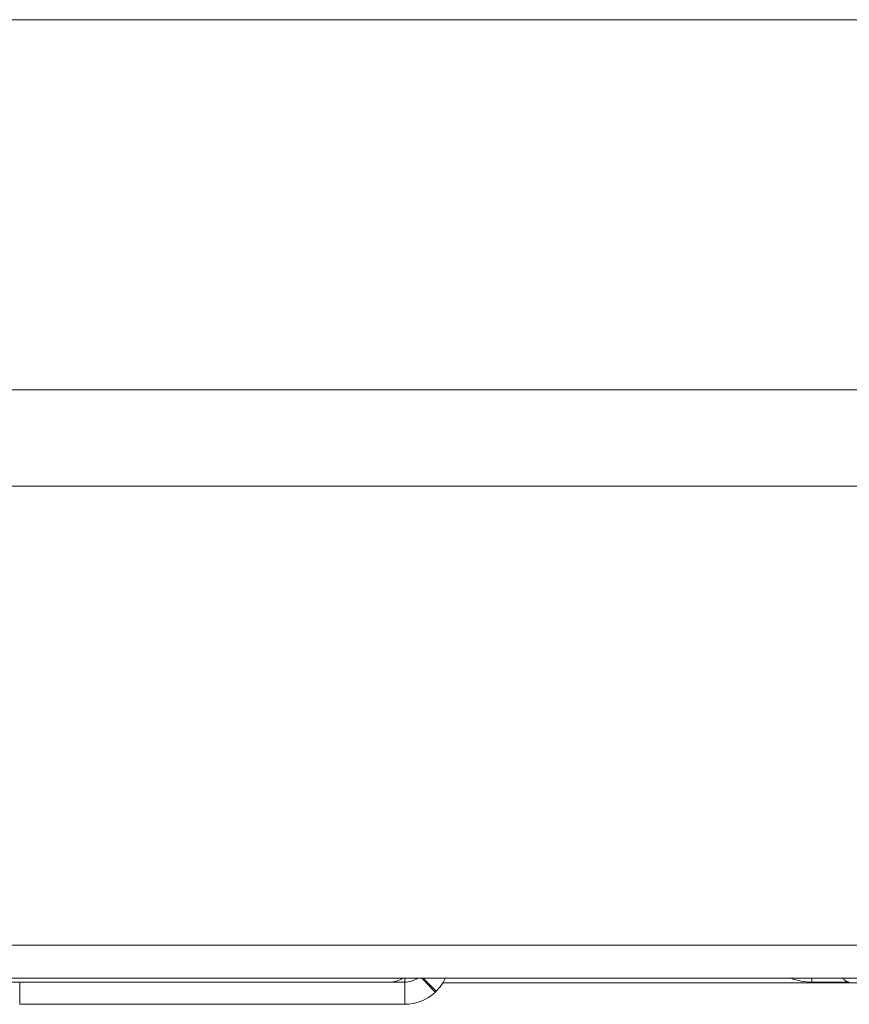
# Model space of a CAD drawing. Extents: x 0 to 59450, y 0 to 42050.
# Tile 140 of 256: x 33122 to 33178, y 6318 to 6385. Entities that reach past the tile are written whole.
import ezdxf

# ---------------------------------------------------------------- set-up
doc = ezdxf.new("R2010")
doc.units = 0
doc.header["$LTSCALE"] = 20
doc.header["$MEASUREMENT"] = 0
doc.layers.get('0').update_dxf_attribs({"linetype": 'CONTINUOUS'})

msp = doc.modelspace()

# ---------------------------------------------------------------- linework, layer by layer
at = {"color": 3, "linetype": 'Continuous', "lineweight": 13}
for p, q in [((33646.124, 6384.774), (32916.531, 6384.774)), ((33908.124, 6359.774), (32961.414, 6359.774)), ((33856.168, 6353.274), (33014.839, 6353.274)), ((33014.839, 6322.274), (33862.95, 6322.274)), ((32685.89, 6320.042), (33947.856, 6320.042)), ((32888.089, 6319.774), (33146.623, 6319.774)), ((33121.62, 6319.774), (33121.62, 6318.274)), ((33147.623, 6319.774), (33146.623, 6319.774)), ((33147.623, 6319.774), (33147.623, 6320.042)), ((33147.623, 6319.774), (33147.623, 6318.274)), ((33148.774, 6320.042), (33148.796, 6320.018)), ((33148.796, 6320.018), (33148.819, 6319.994)), ((33148.819, 6319.994), (33148.841, 6319.97)), ((33148.841, 6319.97), (33148.864, 6319.946)), ((33149.745, 6319.152), (33148.855, 6320.042)), ((33148.864, 6319.946), (33148.886, 6319.922)), ((33148.886, 6319.922), (33148.909, 6319.898)), ((33148.909, 6319.898), (33148.931, 6319.875)), ((33148.931, 6319.875), (33148.954, 6319.851)), ((33148.954, 6319.851), (33148.976, 6319.827)), ((33148.976, 6319.827), (33148.999, 6319.803)), ((33148.999, 6319.803), (33149.021, 6319.779)), ((33149.021, 6319.779), (33149.044, 6319.755)), ((33149.044, 6319.755), (33149.066, 6319.731)), ((33149.066, 6319.731), (33149.089, 6319.707)), ((33149.089, 6319.707), (33149.111, 6319.683)), ((33149.111, 6319.683), (33149.134, 6319.659)), ((33149.134, 6319.659), (33149.157, 6319.635)), ((33149.157, 6319.635), (33149.179, 6319.611)), ((33149.179, 6319.611), (33149.202, 6319.587)), ((33149.202, 6319.587), (33149.224, 6319.563)), ((33149.224, 6319.563), (33149.247, 6319.539)), ((33149.247, 6319.539), (33149.269, 6319.515)), ((33149.269, 6319.515), (33149.291, 6319.491)), ((33150.192, 6319.723), (33844.624, 6319.723)), ((33175.124, 6319.774), (33175.124, 6320.042)), ((33175.773, 6319.774), (33175.124, 6319.774)), ((33177.643, 6319.774), (33175.773, 6319.774)), ((33177.198, 6320.042), (33177.213, 6320.024)), ((33149.291, 6319.491), (33149.314, 6319.467)), ((33149.314, 6319.467), (33149.336, 6319.443)), ((33149.336, 6319.443), (33149.359, 6319.419)), ((33149.359, 6319.419), (33149.381, 6319.395)), ((33149.381, 6319.395), (33149.404, 6319.371)), ((33149.404, 6319.371), (33149.426, 6319.347)), ((33149.426, 6319.347), (33149.448, 6319.323)), ((33149.448, 6319.323), (33149.47, 6319.299)), ((33149.47, 6319.299), (33149.493, 6319.275)), ((33149.516, 6319.25), (33149.537, 6319.226)), ((33149.537, 6319.226), (33149.557, 6319.205)), ((33147.623, 6318.274), (33121.62, 6318.274))]:
    msp.add_line(p, q, dxfattribs=at)
for centre, radius, start, end in [((33146.623, 6321.274), 1.5, 270, 304.84159), ((33147.623, 6321.274), 1.5, 270, 304.84163), ((33147.623, 6321.274), 3, 315, 335.77209), ((33175.124, 6323.774), 4, 248.87169, 270), ((33178.172, 6320.822), 1.247, 219.74694, 220.81278), ((33178.108, 6320.768), 1.164, 220.86558, 221.98175), ((33178.055, 6320.721), 1.093, 222.04081, 223.20253), ((33178.013, 6320.683), 1.036, 223.27829, 224.47511), ((33177.974, 6320.644), 0.981, 224.38043, 225.61957), ((33177.935, 6320.61), 0.93, 225.91797, 227.19939), ((33177.902, 6320.568), 0.876, 226.92949, 228.25753), ((33177.865, 6320.539), 0.83, 228.80693, 230.17823), ((33177.841, 6320.501), 0.785, 229.7106, 231.13059), ((33177.813, 6320.47), 0.744, 231.31295, 232.77859), ((33177.787, 6320.439), 0.703, 232.98819, 234.50414), ((33177.768, 6320.412), 0.67, 234.48428, 236.04601), ((33177.749, 6320.384), 0.636, 236.03494, 237.64921), ((33177.729, 6320.358), 0.604, 237.92433, 239.58809), ((33177.715, 6320.332), 0.574, 239.44077, 241.15233), ((33177.705, 6320.313), 0.553, 241.19377, 242.94104), ((33177.689, 6320.289), 0.524, 243.3037, 245.11464), ((33177.679, 6320.262), 0.495, 244.84343, 246.73306), ((33177.673, 6320.25), 0.482, 246.85295, 248.74009), ((33177.677, 6320.265), 0.497, 248.92707, 250.73163), ((33177.659, 6320.213), 0.442, 250.67162, 252.69092), ((33177.636, 6320.144), 0.37, 252.88743, 255.32203), ((33177.657, 6320.208), 0.437, 254.72252, 256.63204), ((33177.804, 6320.808), 1.055, 256.45225, 257.16653), ((33177.635, 6320.126), 0.352, 259.25153, 261.93785), ((33177.627, 6320.079), 0.305, 262.14339, 266.84565), ((33177.678, 6320.558), 0.787, 265.1091, 267.47404), ((33147.623, 6321.274), 3, 270, 312.98661), ((33129.57, 6300.849), 27.137, 42.69271, 42.76428), ((33131.477, 6302.69), 24.487, 42.32434, 42.41079), ((33134.685, 6305.551), 20.189, 42.28753, 42.44924), ((33110.123, 6283.172), 53.418, 42.23893, 42.3188), ((33147.623, 6321.274), 3, 312.98661, 315)]:
    msp.add_arc(centre, radius, start, end, dxfattribs=at)

doc.saveas('drawing.dxf')
